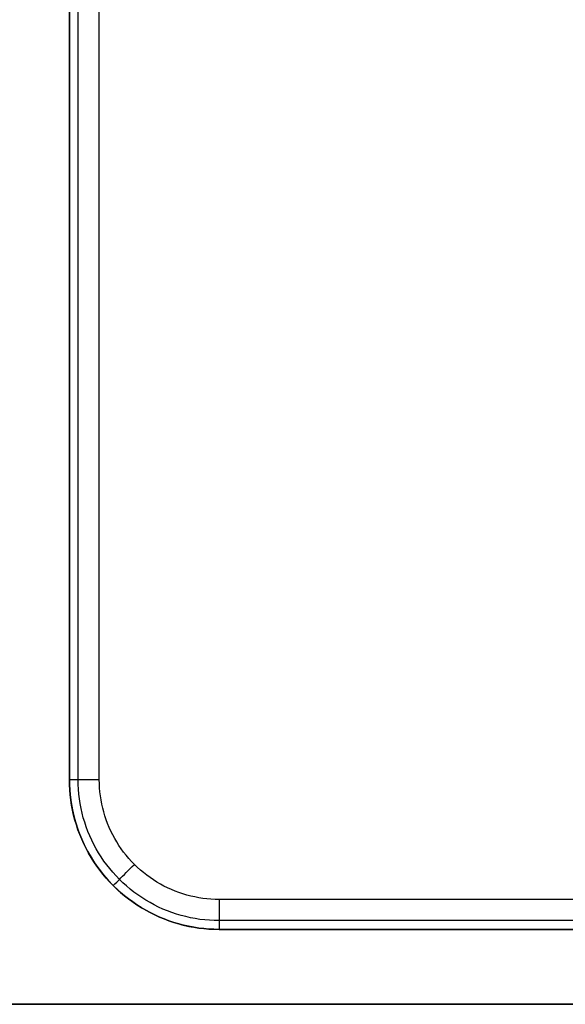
# Model space of a CAD drawing. Extents: x 852 to 2339, y -263 to 263.
# Tile 5 of 37: x 924 to 997, y -263 to -131. Entities that reach past the tile are written whole.
import ezdxf

# ---------------------------------------------------------------- set-up
doc = ezdxf.new("R2010")
doc.units = 0
doc.layers.add('PREDEFINITO', color=7, linetype='CONTINUOUS')

msp = doc.modelspace()

# ---------------------------------------------------------------- linework, layer by layer
at = {"layer": 'PREDEFINITO'}
for p, q in [((932.2, -232.79, 438.83), (932.2, 142.59, 438.83)), ((935.03, -232.79, 440), (935.03, 142.59, 440)), ((931.03, 98.57, 380), (931.03, -192.79, 380)), ((931.03, -192.79, 435), (931.03, 98.57, 435)), ((931.03, -192.79, 436), (931.03, 98.57, 436)), ((931.03, 98.57, 380), (931.03, -192.79, 380)), ((931.03, -192.79, 435), (931.03, 98.57, 435)), ((931.03, 98.57, 407.5), (931.03, -192.79, 407.5)), ((931.03, -192.79, 380), (931.03, -232.79, 380)), ((931.03, -232.79, 435), (931.03, -192.79, 435)), ((931.03, -232.79, 436), (931.03, -192.79, 436)), ((931.03, -192.79, 435), (931.03, -192.79, 436)), ((931.03, -192.79, 380), (931.03, -232.79, 380)), ((931.03, -232.79, 435), (931.03, -192.79, 435)), ((931.03, -192.79, 407.5), (931.03, -232.79, 407.5)), ((931.03, -192.79, 380), (931.03, -192.79, 435)), ((931.04, -233.48, 435), (931.03, -232.79, 435)), ((931.04, -233.48, 436), (931.03, -232.79, 436)), ((931.03, -232.79, 435), (931.03, -232.79, 436)), ((931.03, -232.79, 380), (931.04, -233.48, 380)), ((931.04, -233.48, 435), (931.03, -232.79, 435)), ((931.03, -232.79, 407.5), (931.04, -233.48, 407.5)), ((931.03, -232.79, 380), (931.03, -232.79, 435)), ((931.07, -234.16, 435), (931.04, -233.48, 435)), ((931.07, -234.16, 436), (931.04, -233.48, 436)), ((931.04, -233.48, 380), (931.07, -234.16, 380)), ((931.07, -234.16, 435), (931.04, -233.48, 435)), ((931.04, -233.48, 407.5), (931.07, -234.16, 407.5)), ((932.21, -233.44, 438.83), (932.2, -232.79, 438.83)), ((932.24, -234.08, 438.83), (932.21, -233.44, 438.83)), ((935.04, -233.34, 440), (935.03, -232.79, 440)), ((935.06, -233.89, 440), (935.04, -233.34, 440)), ((935.11, -234.43, 440), (935.06, -233.89, 440)), ((931.13, -234.84, 435), (931.07, -234.16, 435)), ((931.13, -234.84, 436), (931.07, -234.16, 436)), ((931.07, -234.16, 380), (931.13, -234.84, 380)), ((931.13, -234.84, 435), (931.07, -234.16, 435)), ((931.07, -234.16, 407.5), (931.13, -234.84, 407.5)), ((931.21, -235.52, 435), (931.13, -234.84, 435)), ((931.21, -235.52, 436), (931.13, -234.84, 436)), ((931.13, -234.84, 380), (931.21, -235.52, 380)), ((931.21, -235.52, 435), (931.13, -234.84, 435)), ((931.13, -234.84, 407.5), (931.21, -235.52, 407.5)), ((932.3, -234.72, 438.83), (932.24, -234.08, 438.83)), ((932.37, -235.36, 438.83), (932.3, -234.72, 438.83)), ((935.17, -234.97, 440), (935.11, -234.43, 440)), ((935.26, -235.51, 440), (935.17, -234.97, 440)), ((931.32, -236.19, 435), (931.21, -235.52, 435)), ((931.32, -236.19, 436), (931.21, -235.52, 436)), ((931.21, -235.52, 380), (931.32, -236.19, 380)), ((931.32, -236.19, 435), (931.21, -235.52, 435)), ((931.21, -235.52, 407.5), (931.32, -236.19, 407.5)), ((931.44, -236.86, 435), (931.32, -236.19, 435)), ((931.44, -236.86, 436), (931.32, -236.19, 436)), ((931.32, -236.19, 380), (931.44, -236.86, 380)), ((931.44, -236.86, 435), (931.32, -236.19, 435)), ((931.32, -236.19, 407.5), (931.44, -236.86, 407.5)), ((932.47, -235.99, 438.83), (932.37, -235.36, 438.83)), ((932.59, -236.63, 438.83), (932.47, -235.99, 438.83)), ((932.73, -237.25, 438.83), (932.59, -236.63, 438.83)), ((935.36, -236.05, 440), (935.26, -235.51, 440)), ((935.48, -236.58, 440), (935.36, -236.05, 440)), ((935.62, -237.11, 440), (935.48, -236.58, 440)), ((931.6, -237.53, 435), (931.44, -236.86, 435)), ((931.6, -237.53, 436), (931.44, -236.86, 436)), ((931.44, -236.86, 380), (931.6, -237.53, 380)), ((931.6, -237.53, 435), (931.44, -236.86, 435)), ((931.44, -236.86, 407.5), (931.6, -237.53, 407.5)), ((931.77, -238.19, 435), (931.6, -237.53, 435)), ((931.77, -238.19, 436), (931.6, -237.53, 436)), ((931.6, -237.53, 380), (931.77, -238.19, 380)), ((931.77, -238.19, 435), (931.6, -237.53, 435)), ((931.6, -237.53, 407.5), (931.77, -238.19, 407.5)), ((932.89, -237.88, 438.83), (932.73, -237.25, 438.83)), ((933.08, -238.49, 438.83), (932.89, -237.88, 438.83)), ((935.77, -237.64, 440), (935.62, -237.11, 440)), ((935.95, -238.15, 440), (935.77, -237.64, 440)), ((931.96, -238.84, 435), (931.77, -238.19, 435)), ((931.96, -238.84, 436), (931.77, -238.19, 436)), ((931.77, -238.19, 380), (931.96, -238.84, 380)), ((931.96, -238.84, 435), (931.77, -238.19, 435)), ((931.77, -238.19, 407.5), (931.96, -238.84, 407.5)), ((932.18, -239.49, 435), (931.96, -238.84, 435)), ((932.18, -239.49, 436), (931.96, -238.84, 436)), ((931.96, -238.84, 380), (932.18, -239.49, 380)), ((932.18, -239.49, 435), (931.96, -238.84, 435)), ((931.96, -238.84, 407.5), (932.18, -239.49, 407.5)), ((933.28, -239.1, 438.83), (933.08, -238.49, 438.83)), ((933.51, -239.7, 438.83), (933.28, -239.1, 438.83)), ((936.14, -238.67, 440), (935.95, -238.15, 440)), ((936.35, -239.17, 440), (936.14, -238.67, 440)), ((936.57, -239.67, 440), (936.35, -239.17, 440)), ((932.42, -240.13, 435), (932.18, -239.49, 435)), ((932.42, -240.13, 436), (932.18, -239.49, 436)), ((932.18, -239.49, 380), (932.42, -240.13, 380)), ((932.42, -240.13, 435), (932.18, -239.49, 435)), ((932.18, -239.49, 407.5), (932.42, -240.13, 407.5)), ((932.68, -240.76, 435), (932.42, -240.13, 435)), ((932.68, -240.76, 436), (932.42, -240.13, 436)), ((932.42, -240.13, 380), (932.68, -240.76, 380)), ((932.68, -240.76, 435), (932.42, -240.13, 435)), ((932.42, -240.13, 407.5), (932.68, -240.76, 407.5)), ((933.75, -240.3, 438.83), (933.51, -239.7, 438.83)), ((934.02, -240.88, 438.83), (933.75, -240.3, 438.83)), ((936.82, -240.16, 440), (936.57, -239.67, 440)), ((937.08, -240.64, 440), (936.82, -240.16, 440)), ((932.96, -241.38, 435), (932.68, -240.76, 435)), ((932.96, -241.38, 436), (932.68, -240.76, 436)), ((932.68, -240.76, 380), (932.96, -241.38, 380)), ((932.96, -241.38, 435), (932.68, -240.76, 435)), ((932.68, -240.76, 407.5), (932.96, -241.38, 407.5)), ((933.27, -242, 435), (932.96, -241.38, 435)), ((933.27, -242, 436), (932.96, -241.38, 436)), ((932.96, -241.38, 380), (933.27, -242, 380)), ((933.27, -242, 435), (932.96, -241.38, 435)), ((932.96, -241.38, 407.5), (933.27, -242, 407.5)), ((934.31, -241.46, 438.83), (934.02, -240.88, 438.83)), ((934.61, -242.02, 438.83), (934.31, -241.46, 438.83)), ((937.35, -241.11, 440), (937.08, -240.64, 440)), ((937.64, -241.57, 440), (937.35, -241.11, 440)), ((937.95, -242.02, 440), (937.64, -241.57, 440)), ((933.59, -242.6, 435), (933.27, -242, 435)), ((933.59, -242.6, 436), (933.27, -242, 436)), ((933.27, -242, 380), (933.59, -242.6, 380)), ((933.59, -242.6, 435), (933.27, -242, 435)), ((933.27, -242, 407.5), (933.59, -242.6, 407.5)), ((933.94, -243.19, 435), (933.59, -242.6, 435)), ((933.94, -243.19, 436), (933.59, -242.6, 436)), ((933.59, -242.6, 380), (933.94, -243.19, 380)), ((933.94, -243.19, 435), (933.59, -242.6, 435)), ((933.59, -242.6, 407.5), (933.94, -243.19, 407.5)), ((934.3, -243.76, 435), (933.94, -243.19, 435)), ((934.3, -243.76, 436), (933.94, -243.19, 436)), ((933.94, -243.19, 380), (934.3, -243.76, 380)), ((934.3, -243.76, 435), (933.94, -243.19, 435)), ((933.94, -243.19, 407.5), (934.3, -243.76, 407.5)), ((934.94, -242.58, 438.83), (934.61, -242.02, 438.83)), ((935.28, -243.12, 438.83), (934.94, -242.58, 438.83)), ((935.64, -243.66, 438.83), (935.28, -243.12, 438.83)), ((938.27, -242.46, 440), (937.95, -242.02, 440)), ((938.61, -242.89, 440), (938.27, -242.46, 440)), ((938.96, -243.31, 440), (938.61, -242.89, 440)), ((934.69, -244.33, 435), (934.3, -243.76, 435)), ((934.69, -244.33, 436), (934.3, -243.76, 436)), ((934.3, -243.76, 380), (934.69, -244.33, 380)), ((934.69, -244.33, 435), (934.3, -243.76, 435)), ((934.3, -243.76, 407.5), (934.69, -244.33, 407.5)), ((935.09, -244.88, 435), (934.69, -244.33, 435)), ((935.09, -244.88, 436), (934.69, -244.33, 436)), ((934.69, -244.33, 380), (935.09, -244.88, 380)), ((935.09, -244.88, 435), (934.69, -244.33, 435)), ((934.69, -244.33, 407.5), (935.09, -244.88, 407.5)), ((936.02, -244.17, 438.83), (935.64, -243.66, 438.83)), ((936.42, -244.68, 438.83), (936.02, -244.17, 438.83)), ((939.33, -243.72, 440), (938.96, -243.31, 440)), ((939.71, -244.11, 440), (939.33, -243.72, 440)), ((940.1, -244.49, 440), (939.71, -244.11, 440)), ((940.51, -244.86, 440), (940.1, -244.49, 440)), ((935.51, -245.42, 435), (935.09, -244.88, 435)), ((935.51, -245.42, 436), (935.09, -244.88, 436)), ((935.09, -244.88, 380), (935.51, -245.42, 380)), ((935.51, -245.42, 435), (935.09, -244.88, 435)), ((935.09, -244.88, 407.5), (935.51, -245.42, 407.5)), ((935.95, -245.94, 435), (935.51, -245.42, 435)), ((935.95, -245.94, 436), (935.51, -245.42, 436)), ((935.51, -245.42, 380), (935.95, -245.94, 380)), ((935.95, -245.94, 435), (935.51, -245.42, 435)), ((935.51, -245.42, 407.5), (935.95, -245.94, 407.5)), ((936.83, -245.17, 438.83), (936.42, -244.68, 438.83)), ((937.26, -245.65, 438.83), (936.83, -245.17, 438.83)), ((937.71, -246.11, 438.83), (937.26, -245.65, 438.83)), ((940.93, -245.21, 440), (940.51, -244.86, 440)), ((941.36, -245.55, 440), (940.93, -245.21, 440)), ((941.8, -245.87, 440), (941.36, -245.55, 440)), ((942.25, -246.18, 440), (941.8, -245.87, 440)), ((936.41, -246.45, 435), (935.95, -245.94, 435)), ((936.41, -246.45, 436), (935.95, -245.94, 436)), ((935.95, -245.94, 380), (936.41, -246.45, 380)), ((936.41, -246.45, 435), (935.95, -245.94, 435)), ((935.95, -245.94, 407.5), (936.41, -246.45, 407.5)), ((936.88, -246.94, 435), (936.41, -246.45, 435)), ((936.88, -246.94, 436), (936.41, -246.45, 436)), ((936.41, -246.45, 380), (936.88, -246.94, 380)), ((936.88, -246.94, 435), (936.41, -246.45, 435)), ((936.41, -246.45, 407.5), (936.88, -246.94, 407.5)), ((937.38, -247.41, 435), (936.88, -246.94, 435)), ((937.38, -247.41, 436), (936.88, -246.94, 436)), ((936.88, -246.94, 380), (937.38, -247.41, 380)), ((937.38, -247.41, 435), (936.88, -246.94, 435)), ((936.88, -246.94, 407.5), (937.38, -247.41, 407.5)), ((938.17, -246.56, 438.83), (937.71, -246.11, 438.83)), ((938.65, -246.99, 438.83), (938.17, -246.56, 438.83)), ((939.14, -247.4, 438.83), (938.65, -246.99, 438.83)), ((942.71, -246.47, 440), (942.25, -246.18, 440)), ((943.18, -246.74, 440), (942.71, -246.47, 440)), ((943.66, -247, 440), (943.18, -246.74, 440)), ((944.15, -247.25, 440), (943.66, -247, 440)), ((937.88, -247.87, 435), (937.38, -247.41, 435)), ((937.88, -247.87, 436), (937.38, -247.41, 436)), ((937.38, -247.41, 380), (937.88, -247.87, 380)), ((937.88, -247.87, 435), (937.38, -247.41, 435)), ((937.38, -247.41, 407.5), (937.88, -247.87, 407.5)), ((938.4, -248.31, 435), (937.88, -247.87, 435)), ((938.4, -248.31, 436), (937.88, -247.87, 436)), ((937.88, -247.87, 380), (938.4, -248.31, 380)), ((938.4, -248.31, 435), (937.88, -247.87, 435)), ((937.88, -247.87, 407.5), (938.4, -248.31, 407.5)), ((938.94, -248.73, 435), (938.4, -248.31, 435)), ((938.94, -248.73, 436), (938.4, -248.31, 436)), ((938.4, -248.31, 380), (938.94, -248.73, 380)), ((938.94, -248.73, 435), (938.4, -248.31, 435)), ((938.4, -248.31, 407.5), (938.94, -248.73, 407.5)), ((939.65, -247.8, 438.83), (939.14, -247.4, 438.83)), ((940.17, -248.18, 438.83), (939.65, -247.8, 438.83)), ((940.7, -248.54, 438.83), (940.17, -248.18, 438.83)), ((944.65, -247.47, 440), (944.15, -247.25, 440)), ((945.16, -247.68, 440), (944.65, -247.47, 440)), ((945.67, -247.87, 440), (945.16, -247.68, 440)), ((946.18, -248.05, 440), (945.67, -247.87, 440)), ((946.71, -248.2, 440), (946.18, -248.05, 440)), ((947.24, -248.34, 440), (946.71, -248.2, 440)), ((947.77, -248.46, 440), (947.24, -248.34, 440)), ((948.31, -248.56, 440), (947.77, -248.46, 440)), ((939.49, -249.13, 435), (938.94, -248.73, 435)), ((939.49, -249.13, 436), (938.94, -248.73, 436)), ((938.94, -248.73, 380), (939.49, -249.13, 380)), ((939.49, -249.13, 435), (938.94, -248.73, 435)), ((938.94, -248.73, 407.5), (939.49, -249.13, 407.5)), ((940.06, -249.52, 435), (939.49, -249.13, 435)), ((940.06, -249.52, 436), (939.49, -249.13, 436)), ((939.49, -249.13, 380), (940.06, -249.52, 380)), ((940.06, -249.52, 435), (939.49, -249.13, 435)), ((939.49, -249.13, 407.5), (940.06, -249.52, 407.5)), ((940.63, -249.88, 435), (940.06, -249.52, 435)), ((940.63, -249.88, 436), (940.06, -249.52, 436)), ((940.06, -249.52, 380), (940.63, -249.88, 380)), ((940.63, -249.88, 435), (940.06, -249.52, 435)), ((940.06, -249.52, 407.5), (940.63, -249.88, 407.5)), ((941.24, -248.89, 438.83), (940.7, -248.54, 438.83)), ((941.8, -249.21, 438.83), (941.24, -248.89, 438.83)), ((942.36, -249.52, 438.83), (941.8, -249.21, 438.83)), ((942.94, -249.8, 438.83), (942.36, -249.52, 438.83)), ((943.52, -250.07, 438.83), (942.94, -249.8, 438.83)), ((948.85, -248.65, 440), (948.31, -248.56, 440)), ((949.39, -248.71, 440), (948.85, -248.65, 440)), ((949.93, -248.76, 440), (949.39, -248.71, 440)), ((950.48, -248.79, 440), (949.93, -248.76, 440)), ((951.03, -248.79, 440), (950.48, -248.79, 440)), ((1334.97, -248.79, 440), (951.03, -248.79, 440)), ((941.22, -250.23, 435), (940.63, -249.88, 435)), ((941.22, -250.23, 436), (940.63, -249.88, 436)), ((940.63, -249.88, 380), (941.22, -250.23, 380)), ((941.22, -250.23, 435), (940.63, -249.88, 435)), ((940.63, -249.88, 407.5), (941.22, -250.23, 407.5)), ((941.83, -250.55, 435), (941.22, -250.23, 435)), ((941.83, -250.55, 436), (941.22, -250.23, 436)), ((941.22, -250.23, 380), (941.83, -250.55, 380)), ((941.83, -250.55, 435), (941.22, -250.23, 435)), ((941.22, -250.23, 407.5), (941.83, -250.55, 407.5)), ((942.44, -250.86, 435), (941.83, -250.55, 435)), ((942.44, -250.86, 436), (941.83, -250.55, 436)), ((941.83, -250.55, 380), (942.44, -250.86, 380)), ((942.44, -250.86, 435), (941.83, -250.55, 435)), ((941.83, -250.55, 407.5), (942.44, -250.86, 407.5)), ((943.06, -251.14, 435), (942.44, -250.86, 435)), ((943.06, -251.14, 436), (942.44, -250.86, 436)), ((942.44, -250.86, 380), (943.06, -251.14, 380)), ((943.06, -251.14, 435), (942.44, -250.86, 435)), ((942.44, -250.86, 407.5), (943.06, -251.14, 407.5)), ((944.12, -250.31, 438.83), (943.52, -250.07, 438.83)), ((944.72, -250.54, 438.83), (944.12, -250.31, 438.83)), ((945.33, -250.74, 438.83), (944.72, -250.54, 438.83)), ((945.95, -250.93, 438.83), (945.33, -250.74, 438.83)), ((946.57, -251.09, 438.83), (945.95, -250.93, 438.83)), ((947.19, -251.23, 438.83), (946.57, -251.09, 438.83)), ((943.69, -251.4, 435), (943.06, -251.14, 435)), ((943.69, -251.4, 436), (943.06, -251.14, 436)), ((943.06, -251.14, 380), (943.69, -251.4, 380)), ((943.69, -251.4, 435), (943.06, -251.14, 435)), ((943.06, -251.14, 407.5), (943.69, -251.4, 407.5)), ((944.33, -251.64, 435), (943.69, -251.4, 435)), ((944.33, -251.64, 436), (943.69, -251.4, 436)), ((943.69, -251.4, 380), (944.33, -251.64, 380)), ((944.33, -251.64, 435), (943.69, -251.4, 435)), ((943.69, -251.4, 407.5), (944.33, -251.64, 407.5)), ((944.98, -251.86, 435), (944.33, -251.64, 435)), ((944.98, -251.86, 436), (944.33, -251.64, 436)), ((944.33, -251.64, 380), (944.98, -251.86, 380)), ((944.98, -251.86, 435), (944.33, -251.64, 435)), ((944.33, -251.64, 407.5), (944.98, -251.86, 407.5)), ((945.63, -252.05, 435), (944.98, -251.86, 435)), ((945.63, -252.05, 436), (944.98, -251.86, 436)), ((944.98, -251.86, 380), (945.63, -252.05, 380)), ((945.63, -252.05, 435), (944.98, -251.86, 435)), ((944.98, -251.86, 407.5), (945.63, -252.05, 407.5)), ((946.29, -252.23, 435), (945.63, -252.05, 435)), ((946.29, -252.23, 436), (945.63, -252.05, 436)), ((945.63, -252.05, 380), (946.29, -252.23, 380)), ((946.29, -252.23, 435), (945.63, -252.05, 435)), ((945.63, -252.05, 407.5), (946.29, -252.23, 407.5)), ((946.96, -252.38, 435), (946.29, -252.23, 435)), ((946.96, -252.38, 436), (946.29, -252.23, 436)), ((946.29, -252.23, 380), (946.96, -252.38, 380)), ((946.96, -252.38, 435), (946.29, -252.23, 435)), ((946.29, -252.23, 407.5), (946.96, -252.38, 407.5)), ((947.63, -252.5, 435), (946.96, -252.38, 435)), ((947.63, -252.5, 436), (946.96, -252.38, 436)), ((946.96, -252.38, 380), (947.63, -252.5, 380)), ((947.63, -252.5, 435), (946.96, -252.38, 435)), ((946.96, -252.38, 407.5), (947.63, -252.5, 407.5)), ((947.83, -251.35, 438.83), (947.19, -251.23, 438.83)), ((948.46, -251.45, 438.83), (947.83, -251.35, 438.83)), ((949.1, -251.53, 438.83), (948.46, -251.45, 438.83)), ((949.74, -251.58, 438.83), (949.1, -251.53, 438.83)), ((950.38, -251.61, 438.83), (949.74, -251.58, 438.83)), ((951.03, -251.62, 438.83), (950.38, -251.61, 438.83)), ((1334.97, -251.62, 438.83), (951.03, -251.62, 438.83)), ((948.3, -252.61, 435), (947.63, -252.5, 435)), ((948.3, -252.61, 436), (947.63, -252.5, 436)), ((947.63, -252.5, 380), (948.3, -252.61, 380)), ((948.3, -252.61, 435), (947.63, -252.5, 435)), ((947.63, -252.5, 407.5), (948.3, -252.61, 407.5)), ((948.98, -252.69, 435), (948.3, -252.61, 435)), ((948.98, -252.69, 436), (948.3, -252.61, 436)), ((948.3, -252.61, 380), (948.98, -252.69, 380)), ((948.98, -252.69, 435), (948.3, -252.61, 435)), ((948.3, -252.61, 407.5), (948.98, -252.69, 407.5)), ((949.66, -252.75, 435), (948.98, -252.69, 435)), ((949.66, -252.75, 436), (948.98, -252.69, 436)), ((948.98, -252.69, 380), (949.66, -252.75, 380)), ((949.66, -252.75, 435), (948.98, -252.69, 435)), ((948.98, -252.69, 407.5), (949.66, -252.75, 407.5)), ((950.34, -252.78, 435), (949.66, -252.75, 435)), ((950.34, -252.78, 436), (949.66, -252.75, 436)), ((949.66, -252.75, 380), (950.34, -252.78, 380)), ((950.34, -252.78, 435), (949.66, -252.75, 435)), ((949.66, -252.75, 407.5), (950.34, -252.78, 407.5)), ((951.03, -252.79, 435), (950.34, -252.78, 435)), ((951.03, -252.79, 436), (950.34, -252.78, 436)), ((950.34, -252.78, 380), (951.03, -252.79, 380)), ((951.03, -252.79, 435), (950.34, -252.78, 435)), ((950.34, -252.78, 407.5), (951.03, -252.79, 407.5)), ((951.03, -252.79, 380), (1334.97, -252.79, 380)), ((1334.97, -252.79, 435), (951.03, -252.79, 435)), ((1334.97, -252.79, 436), (951.03, -252.79, 436)), ((951.03, -252.79, 435), (951.03, -252.79, 436)), ((951.03, -252.79, 380), (1334.97, -252.79, 380)), ((1334.97, -252.79, 435), (951.03, -252.79, 435)), ((951.03, -252.79, 407.5), (1334.97, -252.79, 407.5)), ((951.03, -252.79, 380), (951.03, -252.79, 435)), ((872.97, -262.79, 380), (1413.03, -262.79, 380)), ((872.97, -262.79, 435), (1413.03, -262.79, 435)), ((1413.03, -262.79, 407.5), (872.97, -262.79, 407.5))]:
    msp.add_line(p, q, dxfattribs=at)
msp.add_arc((951.03, -232.79, 380), 20, 180, 270, dxfattribs=at)
at = {"layer": 'PREDEFINITO', "extrusion": (-7.10543e-15, 1, -7.10543e-15)}
msp.add_arc((-935.03, 436, -232.79), 4, 360, 90, dxfattribs=at)
at = {"layer": 'PREDEFINITO', "extrusion": (-0.707107, 0.707107, 4.54992e-11)}
msp.add_arc((-491.86, 436, -837.09), 4, 0.0082, 90.0082, dxfattribs=at)
at = {"layer": 'PREDEFINITO', "extrusion": (1, -6.86161e-14, 6.86161e-14)}
msp.add_arc((-248.79, 436, 951.03), 4, 90, 180, dxfattribs=at)

doc.saveas('drawing.dxf')
